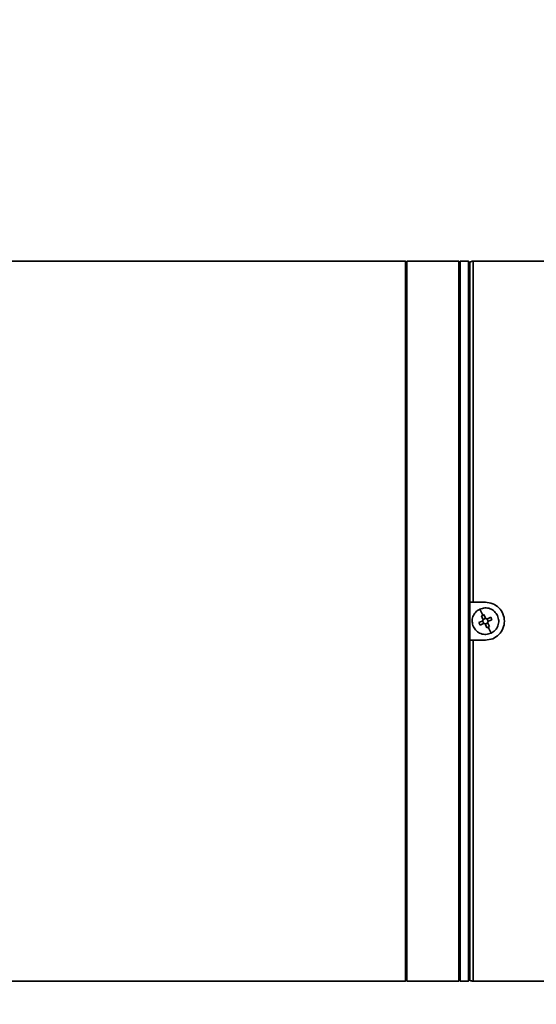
# Model space of a CAD drawing. Header units: millimetres. Extents: x 8 to 345, y 77 to 290.
# Tile 23 of 30: x 304.29 to 306.73, y 135.8 to 140.44. Entities that reach past the tile are written whole.
import ezdxf

# ---------------------------------------------------------------- set-up
doc = ezdxf.new("R2010")
doc.units = ezdxf.units.MM
doc.layers.add('10', color=7, linetype='Continuous')

msp = doc.modelspace()

# ---------------------------------------------------------------- linework, layer by layer
at = {"color": 7, "linetype": 'Continuous', "lineweight": 35}
for p, q in [((306.108868, 139.304433), (291.768233, 139.304433)), ((306.115574, 139.297727), (306.108868, 139.304433)), ((306.108868, 135.907025), (306.108868, 139.304433)), ((306.361439, 139.304433), (306.115574, 139.304433)), ((306.115574, 135.907025), (306.115574, 139.304433)), ((306.368144, 139.304433), (306.361439, 139.297727)), ((306.361439, 135.907025), (306.361439, 139.304433)), ((306.406141, 139.304433), (306.368144, 139.304433)), ((306.368144, 139.304433), (306.368144, 135.907025)), ((306.412847, 139.297727), (306.406141, 139.304433)), ((306.406141, 135.907025), (306.406141, 139.304433)), ((306.428493, 139.304433), (308.073382, 139.304433)), ((306.412847, 139.297727), (306.412847, 135.930059)), ((306.412847, 137.516324), (306.412847, 137.695134)), ((306.428493, 137.695134), (306.486606, 137.695134)), ((306.460316, 137.662523), (306.473585, 137.633857)), ((306.467544, 137.630946), (306.473585, 137.633857)), ((306.474888, 137.615082), (306.467544, 137.630946)), ((306.473585, 137.633857), (306.479714, 137.63658)), ((306.479714, 137.63658), (306.487058, 137.620716)), ((306.455755, 137.598837), (306.471619, 137.60618)), ((306.461389, 137.586667), (306.455755, 137.598837)), ((306.477253, 137.59401), (306.461389, 137.586667)), ((306.478749, 137.594499), (306.47296, 137.607005)), ((306.475377, 137.613586), (306.487882, 137.619375)), ((306.497836, 137.597872), (306.48533, 137.592083)), ((306.493498, 137.574878), (306.486155, 137.590742)), ((306.494463, 137.616959), (306.500252, 137.604453)), ((306.49596, 137.617448), (306.511823, 137.624791)), ((306.498325, 137.596376), (306.505669, 137.580512)), ((306.517457, 137.612621), (306.501593, 137.605278)), ((306.511823, 137.624791), (306.517457, 137.612621)), ((306.499627, 137.577601), (306.493498, 137.574878)), ((306.505669, 137.580512), (306.499627, 137.577601)), ((306.499627, 137.577601), (306.512897, 137.548935)), ((306.486606, 137.516324), (306.428493, 137.516324)), ((306.108868, 135.907025), (306.115574, 135.913731)), ((306.361439, 135.913731), (306.368144, 135.907025)), ((306.406141, 135.907025), (306.412847, 135.913731)), ((291.768233, 135.907025), (306.108868, 135.907025)), ((306.115574, 135.907025), (306.361439, 135.907025)), ((306.368144, 135.907025), (306.406141, 135.907025)), ((308.073382, 135.907025), (306.428493, 135.907025))]:
    msp.add_line(p, q, dxfattribs=at)
for points in [[(306.412847, 139.300558), (306.415336, 139.301681), (306.420315, 139.303927), (306.425767, 139.304264), (306.428493, 139.304433)], [(306.412847, 139.300558), (306.412847, 139.297945), (306.412847, 139.292718), (306.412847, 139.25066), (306.412847, 139.184259), (306.412847, 139.09211), (306.412847, 138.976346), (306.412847, 138.83864), (306.412847, 138.681241), (306.412847, 138.506649), (306.412847, 138.317667), (306.412847, 138.11728), (306.412847, 137.908821), (306.412847, 137.766363), (306.412847, 137.695134)], [(306.428493, 139.304433), (306.428493, 139.301813), (306.428493, 139.296574), (306.428493, 139.254413), (306.428493, 139.187849), (306.428493, 139.095475), (306.428493, 138.979429), (306.428493, 138.841388), (306.428493, 138.683607), (306.428493, 138.508593), (306.428493, 138.319155), (306.428493, 138.118287), (306.428493, 137.909329), (306.428493, 137.766532), (306.428493, 137.695134)], [(306.429812, 137.579439), (306.427221, 137.587276), (306.422038, 137.60295), (306.426482, 137.627803), (306.439175, 137.649627), (306.453269, 137.658224), (306.460316, 137.662523)], [(306.460316, 137.662523), (306.468153, 137.665114), (306.483828, 137.670297), (306.50868, 137.665853), (306.530504, 137.65316), (306.539101, 137.639066), (306.5434, 137.632019)], [(306.5434, 137.632019), (306.545991, 137.624182), (306.551174, 137.608507), (306.546731, 137.583655), (306.534037, 137.561831), (306.519944, 137.553234), (306.512897, 137.548935)], [(306.512897, 137.548935), (306.505059, 137.546344), (306.489385, 137.541161), (306.464532, 137.545604), (306.442708, 137.558298), (306.434111, 137.572392), (306.429812, 137.579439)], [(306.412847, 137.516324), (306.412847, 137.445095), (306.412847, 137.302637), (306.412847, 137.094178), (306.412847, 136.893791), (306.412847, 136.704809), (306.412847, 136.530217), (306.412847, 136.372818), (306.412847, 136.235112), (306.412847, 136.119348), (306.412847, 136.027199), (306.412847, 135.960798), (306.412847, 135.91874), (306.412847, 135.913513), (306.412847, 135.9109)], [(306.428493, 137.516324), (306.428493, 137.444925), (306.428493, 137.302129), (306.428493, 137.093171), (306.428493, 136.892302), (306.428493, 136.702865), (306.428493, 136.527851), (306.428493, 136.37007), (306.428493, 136.232029), (306.428493, 136.115983), (306.428493, 136.023608), (306.428493, 135.957045), (306.428493, 135.914884), (306.428493, 135.909645), (306.428493, 135.907025)], [(306.428493, 135.907025), (306.425767, 135.907194), (306.420315, 135.907531), (306.415336, 135.909777), (306.412847, 135.9109)]]:
    msp.add_open_spline(points, degree=3, dxfattribs=at)
for points, knots in [([(306.428493, 137.695134), (306.425765, 137.695134), (306.420314, 137.695134), (306.415334, 137.695134), (306.412847, 137.695134)], [0, 0, 0, 0, 0.50043254, 1, 1, 1, 1]), ([(306.486606, 137.695134), (306.498315, 137.693789), (306.521723, 137.691098), (306.551466, 137.670427), (306.571339, 137.640908), (306.578337, 137.605787), (306.571381, 137.570642), (306.551517, 137.541075), (306.521754, 137.520367), (306.498325, 137.517672), (306.486606, 137.516324)], [0, 0, 0, 0, 0.12505633, 0.25000572, 0.37489813, 0.49978482, 0.624725, 0.74977413, 0.87484197, 1, 1, 1, 1]), ([(306.471619, 137.60618), (306.472372, 137.606643), (306.473872, 137.607564), (306.475249, 137.609897), (306.47571, 137.612567), (306.475162, 137.614242), (306.474888, 137.615082)], [0, 0, 0, 0, 0.25068415, 0.49976687, 0.74907979, 1, 1, 1, 1]), ([(306.486155, 137.590742), (306.485693, 137.591495), (306.484771, 137.592995), (306.482438, 137.594371), (306.479769, 137.594832), (306.478093, 137.594285), (306.477253, 137.59401)], [0, 0, 0, 0, 0.25068415, 0.49976687, 0.74907979, 1, 1, 1, 1]), ([(306.487058, 137.620716), (306.48752, 137.619963), (306.488441, 137.618463), (306.490774, 137.617086), (306.493444, 137.616625), (306.495119, 137.617173), (306.49596, 137.617448)], [0, 0, 0, 0, 0.25068415, 0.49976687, 0.74907979, 1, 1, 1, 1]), ([(306.501593, 137.605278), (306.500841, 137.604815), (306.49934, 137.603894), (306.497964, 137.601561), (306.497503, 137.598891), (306.49805, 137.597216), (306.498325, 137.596376)], [0, 0, 0, 0, 0.25068415, 0.49976687, 0.74907979, 1, 1, 1, 1]), ([(306.428493, 137.516324), (306.425791, 137.516323), (306.420339, 137.516323), (306.415359, 137.516323), (306.412847, 137.516324)], [0, 0, 0, 0, 0.49553606, 1, 1, 1, 1])]:
    msp.add_open_spline(points, degree=3, knots=knots, dxfattribs=at)
at = {"layer": '10'}
msp.add_arc((288.43788, 137.605729), 39.930485, 284.6603735, 75.3396265, dxfattribs=at)

doc.saveas('drawing.dxf')
